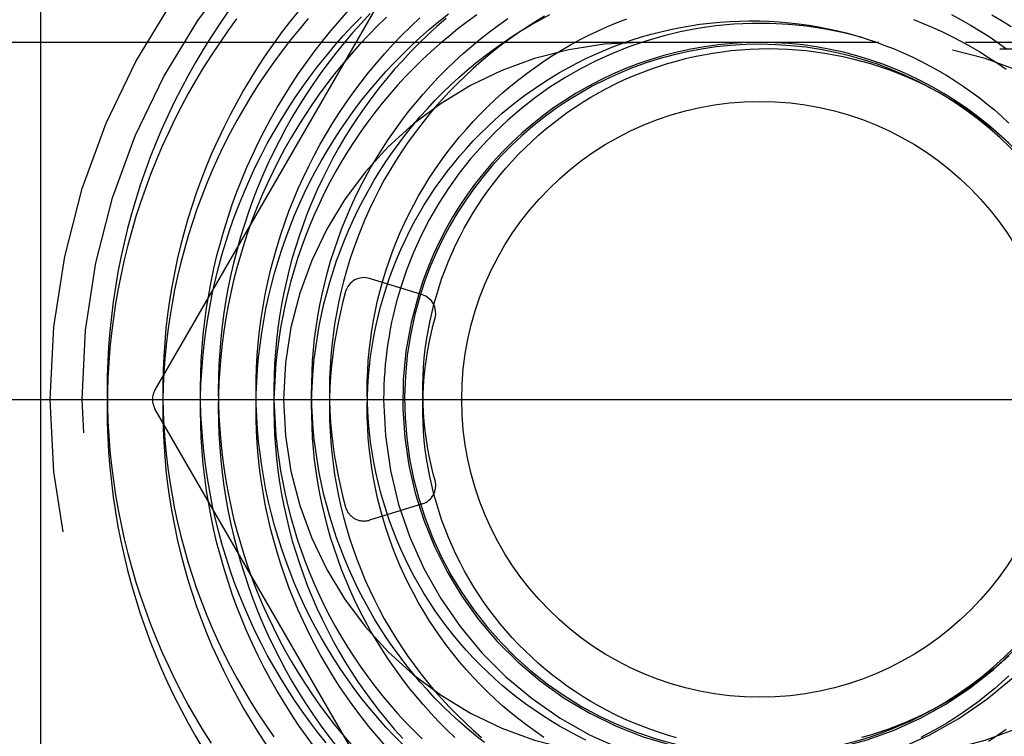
# Model space of a CAD drawing. Header units: inches. Extents: x 0 to 100, y 0 to 65.
# Tile 83 of 121: x 81.235 to 81.752, y 26.121 to 26.497. Entities that reach past the tile are written whole.
import ezdxf

# ---------------------------------------------------------------- set-up
doc = ezdxf.new("R2010")
doc.units = ezdxf.units.IN
doc.header["$LTSCALE"] = 5.5
doc.header["$MEASUREMENT"] = 0
doc.linetypes.add('HIDDEN', pattern=[0.2, 0.1, -0.1])
doc.layers.get('0').update_dxf_attribs({"linetype": 'CONTINUOUS'})
doc.layers.add('DEFAULT_2', color=8, linetype='HIDDEN')

msp = doc.modelspace()

# ---------------------------------------------------------------- linework, layer by layer
at = {"color": 7, "linetype": 'Continuous'}
for p, q in [((81.2460405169, 25.6178030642), (81.2460405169, 26.6165919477)), ((81.446364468, 26.3526937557), (81.4186662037, 26.3612749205))]:
    msp.add_line(p, q, dxfattribs=at)
for points in [[(81.3488540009, 26.4976513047), (81.3442554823, 26.4913598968), (81.3398014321, 26.4849631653), (81.3354942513, 26.478464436), (81.3313362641, 26.4718670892), (81.32732971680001, 26.4651745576), (81.3234767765, 26.4583903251), (81.3197795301, 26.4515179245), (81.3162399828, 26.4445609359), (81.3128600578, 26.4375229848), (81.3096415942, 26.4304077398), (81.3065863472, 26.4232189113), (81.3036959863, 26.4159602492), (81.3009720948, 26.4086355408), (81.2984161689, 26.4012486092), (81.2960296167, 26.3938033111), (81.293813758, 26.3863035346), (81.291769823, 26.3787531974), (81.2898989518, 26.3711562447), (81.2882021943, 26.3635166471), (81.2866805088, 26.3558383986), (81.285334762, 26.3481255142), (81.2841657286, 26.3403820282), (81.2831740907, 26.3326119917), (81.2823604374, 26.324819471), (81.2817252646, 26.3170085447), (81.2812689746, 26.3091833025), (81.2809918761, 26.3013478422), (81.28089418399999, 26.293506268), (81.2809760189, 26.2856626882), (81.2812374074, 26.2778212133), (81.28167828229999, 26.2699859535), (81.2822984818, 26.2621610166), (81.2830977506, 26.2543505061), (81.2840757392, 26.2465585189), (81.2852320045, 26.2387891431), (81.2865660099, 26.2310464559), (81.2880771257, 26.2233345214), (81.28976462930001, 26.2156573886), (81.2916277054, 26.2080190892), (81.2936654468, 26.2004236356), (81.2958768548, 26.1928750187), (81.2982608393, 26.1853772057), (81.3008162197, 26.1779341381), (81.3035417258, 26.1705497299), (81.3064359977, 26.1632278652), (81.3094975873, 26.1559723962), (81.3127249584, 26.1487871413), (81.3161164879, 26.1416758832), (81.3196704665, 26.1346423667), (81.32338509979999, 26.1276902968), (81.3272585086, 26.120823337), (81.3312887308, 26.1140451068)], [(81.3864952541, 26.4978555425), (81.38178226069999, 26.4923075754), (81.3771995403, 26.4866490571), (81.37274967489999, 26.4808830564), (81.3684351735, 26.4750127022), (81.3642584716, 26.4690411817), (81.3602219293, 26.4629717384), (81.3563278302, 26.4568076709), (81.3525783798, 26.4505523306), (81.348975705, 26.44420912), (81.3455218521, 26.4377814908), (81.3422187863, 26.4312729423), (81.3390683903, 26.4246870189), (81.3360724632, 26.4180273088), (81.3332327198, 26.4112974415), (81.3305507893, 26.4045010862), (81.3280282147, 26.3976419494), (81.3256664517, 26.3907237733), (81.323466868, 26.3837503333), (81.3214307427, 26.3767254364), (81.3195592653, 26.3696529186), (81.3178535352, 26.3625366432), (81.3163145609, 26.3553804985), (81.31494326, 26.3481883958), (81.3137404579, 26.340964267), (81.3127068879, 26.3337120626), (81.3118431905, 26.3264357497), (81.3111499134, 26.3191393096), (81.3106275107, 26.3118267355), (81.3102763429, 26.3045020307), (81.3100966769, 26.2971692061), (81.3100886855, 26.2898322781), (81.3102524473, 26.2824952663), (81.310587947, 26.2751621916), (81.3110950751, 26.2678370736), (81.3117736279, 26.2605239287), (81.312623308, 26.2532267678), (81.3136437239, 26.2459495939), (81.3148343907, 26.2386964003), (81.31619473, 26.2314711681), (81.3177240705, 26.2242778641), (81.31942164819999, 26.2171204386), (81.3212866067, 26.2100028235), (81.3233179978, 26.2029289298), (81.32551478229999, 26.1959026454), (81.3278758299, 26.1889278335), (81.3303999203, 26.1820083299), (81.3330857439, 26.1751479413), (81.335931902, 26.1683504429), (81.3389369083, 26.1616195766), (81.34209918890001, 26.1549590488), (81.34541708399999, 26.1483725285), (81.3488888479, 26.141863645), (81.35251265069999, 26.1354359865), (81.3562865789, 26.1290930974), (81.36020863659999, 26.1228384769), (81.36427674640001, 26.1166755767)], [(81.4276203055, 26.4986109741), (81.4227796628, 26.4939309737), (81.418051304, 26.4891347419), (81.4134380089, 26.4842249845), (81.408942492, 26.4792044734), (81.4045674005, 26.4740760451), (81.4003153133, 26.468842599), (81.39618873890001, 26.4635070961), (81.3921901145, 26.4580725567), (81.3883218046, 26.4525420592), (81.3845860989, 26.4469187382), (81.3809852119, 26.4412057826), (81.377521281, 26.4354064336), (81.3741963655, 26.4295239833), (81.3710124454, 26.4235617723), (81.3679714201, 26.4175231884), (81.3650751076, 26.4114116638), (81.3623252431, 26.4052306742), (81.3597234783, 26.3989837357), (81.35727138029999, 26.3926744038), (81.3549704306, 26.3863062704), (81.3528220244, 26.3798829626), (81.35082746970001, 26.37340814), (81.3489879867, 26.366885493), (81.3473047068, 26.3603187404)], [(81.47495711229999, 26.4997597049), (81.4699492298, 26.4961227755), (81.4650309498, 26.4923620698), (81.4602053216, 26.48847981), (81.4554753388, 26.4844782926), (81.450843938, 26.4803598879), (81.4463139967, 26.4761270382), (81.44188833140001, 26.4717822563), (81.4375696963, 26.467328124), (81.4333607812, 26.4627672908), (81.4292642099, 26.4581024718), (81.425282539, 26.4533364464), (81.42141825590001, 26.4484720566), (81.4176737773, 26.443512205), (81.41405144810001, 26.4384598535), (81.4105535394, 26.4333180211), (81.4071822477, 26.4280897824), (81.4039396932, 26.4227782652), (81.4008279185, 26.4173866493), (81.3978488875, 26.4119181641), (81.3950044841, 26.4063760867), (81.3922965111, 26.4007637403), (81.3897266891, 26.3950844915), (81.3872966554, 26.3893417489), (81.385007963, 26.3835389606), (81.3828620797, 26.3776796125), (81.3808603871, 26.3717672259), (81.3790041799, 26.3658053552), (81.377294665, 26.3597975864)], [(81.5093454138, 26.4639139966), (81.5137831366, 26.466734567), (81.5182909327, 26.469437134), (81.52286567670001, 26.472019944), (81.52750419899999, 26.4744813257), (81.5322032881, 26.4768196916), (81.5369596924, 26.4790335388), (81.5417701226, 26.4811214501), (81.54663125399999, 26.483082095), (81.5515397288, 26.4849142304), (81.5564921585, 26.4866167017), (81.5614851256, 26.4881884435), (81.566515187, 26.4896284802), (81.57157887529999, 26.4909359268), (81.576672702, 26.4921099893), (81.5817931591, 26.4931499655), (81.5869367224, 26.4940552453), (81.5920998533, 26.4948253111), (81.5972790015, 26.4954597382), (81.60247060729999, 26.4959581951), (81.60767110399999, 26.4963204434), (81.6128769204, 26.4965463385), (81.6180844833, 26.4966358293), (81.62329022, 26.4965889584), (81.6284905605, 26.4964058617), (81.6336819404, 26.4960867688), (81.6388608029, 26.4956320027), (81.6440236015, 26.4950419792), (81.649166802, 26.4943172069), (81.6542868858, 26.493458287), (81.6593803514, 26.4924659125), (81.6644437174, 26.491340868), (81.66947352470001, 26.4900840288), (81.6744663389, 26.4886963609), (81.6794187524, 26.4871789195), (81.6843273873, 26.4855328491), (81.6891888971, 26.483759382), (81.6939999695, 26.4818598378), (81.6987573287, 26.4798356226), (81.7034577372, 26.4776882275), (81.7080979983, 26.475419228), (81.7126749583, 26.4730302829), (81.7171855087, 26.470523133), (81.721626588, 26.4678995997), (81.7259951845, 26.4651615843), (81.7302883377, 26.4623110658), (81.7345031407, 26.4593501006), (81.7386367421, 26.4562808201), (81.742686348, 26.4531054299), (81.7466492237, 26.4498262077), (81.7505226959, 26.4464455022), (81.7543041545, 26.4429657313)], [(81.428043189, 26.3583698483), (81.4291743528, 26.3617014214), (81.4310141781, 26.3666902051), (81.4329822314, 26.3716272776), (81.4350770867, 26.3765093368), (81.4372972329, 26.3813331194), (81.4396410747, 26.3860954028), (81.4421069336, 26.3907930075), (81.4446930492, 26.3954227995), (81.4473975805, 26.3999816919), (81.45021860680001, 26.4044666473), (81.45315412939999, 26.4088746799), (81.45620207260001, 26.4132028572), (81.4593602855, 26.4174483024), (81.4626265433, 26.4216081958), (81.46599854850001, 26.4256797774), (81.4694739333, 26.4296603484), (81.47305026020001, 26.4335472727), (81.4767250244, 26.4373379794), (81.4804956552, 26.4410299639), (81.484359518, 26.44462079), (81.48831391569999, 26.4481080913), (81.49235609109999, 26.451489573), (81.4964832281, 26.4547630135), (81.5006924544, 26.4579262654), (81.5049808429, 26.4609772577), (81.5093454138, 26.4639139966)], [(81.3473047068, 26.3603187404), (81.3457786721, 26.3537116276), (81.3444108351, 26.3470679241), (81.34320205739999, 26.3403914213), (81.3421531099, 26.3336859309), (81.3412646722, 26.3269552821), (81.34053733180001, 26.3202033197), (81.3399715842, 26.3134339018), (81.3395678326, 26.3066508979), (81.3393263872, 26.299858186), (81.33924746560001, 26.293059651), (81.3393311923, 26.2862591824), (81.3395775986, 26.2794606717), (81.3399866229, 26.2726680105), (81.3405581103, 26.2658850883), (81.341291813, 26.2591157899), (81.3421873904, 26.2523639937), (81.3432444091, 26.2456335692), (81.3444623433, 26.2389283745), (81.3458405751, 26.2322522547), (81.3473783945, 26.2256090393), (81.34907500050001, 26.2190025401), (81.35092950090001, 26.2124365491), (81.3529409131, 26.2059148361), (81.3551081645, 26.1994411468), (81.3574300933, 26.1930192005), (81.359905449, 26.1866526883), (81.3625328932, 26.1803452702), (81.36531100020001, 26.1741005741), (81.3682382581, 26.1679221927), (81.3713130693, 26.1618136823), (81.3745337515, 26.1557785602), (81.377898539, 26.1498203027), (81.38140558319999, 26.1439423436), (81.3850529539, 26.1381480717), (81.3888386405, 26.132440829), (81.39276055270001, 26.1268239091), (81.3968165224, 26.121300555), (81.4010043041, 26.1158739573)], [(81.377294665, 26.3597975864), (81.3757329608, 26.3537475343), (81.3743200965, 26.3476588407), (81.37305701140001, 26.3415351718), (81.3719445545, 26.3353802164), (81.3709834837, 26.3291976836), (81.3701744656, 26.3229913), (81.3695180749, 26.3167648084), (81.3690147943, 26.3105219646), (81.3686650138, 26.3042665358), (81.3684690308, 26.2980022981), (81.3684270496, 26.2917330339), (81.3685391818, 26.2854625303), (81.3688054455, 26.279194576), (81.3692257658, 26.2729329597), (81.3697999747, 26.2666814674), (81.37052781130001, 26.2604438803), (81.37140892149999, 26.2542239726), (81.3724428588, 26.2480255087), (81.3736290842, 26.2418522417), (81.3749669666, 26.2357079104), (81.3764557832, 26.2295962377), (81.37809471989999, 26.2235209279), (81.3798828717, 26.2174856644), (81.3818192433, 26.2114941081), (81.3839027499, 26.2055498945), (81.3861322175, 26.1996566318), (81.3885063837, 26.1938178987), (81.3910238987, 26.1880372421), (81.39368332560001, 26.1823181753), (81.3964831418, 26.1766641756), (81.3994217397, 26.1710786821), (81.4024974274, 26.1655650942), (81.4057084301, 26.1601267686), (81.409052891, 26.1547670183), (81.4125288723, 26.1494891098), (81.4161343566, 26.1442962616), (81.4198672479, 26.1391916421), (81.4237253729, 26.1341783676), (81.42770648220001, 26.1292595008), (81.4318082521, 26.1244380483), (81.4360282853, 26.1197169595)], [(81.40608390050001, 26.3544427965), (81.4046533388, 26.3491343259), (81.40330689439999, 26.3435918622), (81.4021009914, 26.3380148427), (81.401036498, 26.332406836), (81.4001141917, 26.3267714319), (81.3993347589, 26.3211122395), (81.3986987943, 26.3154328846), (81.3982068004, 26.3097370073), (81.3978591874, 26.3040282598), (81.3976562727, 26.2983103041), (81.3975982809, 26.2925868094), (81.3976853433, 26.2868614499), (81.3979174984, 26.2811379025), (81.39829469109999, 26.2754198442), (81.3988167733, 26.26971095), (81.3994835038, 26.2640148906), (81.4002945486, 26.2583353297), (81.4012494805, 26.2526759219), (81.40234778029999, 26.2470403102), (81.4035888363, 26.2414321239), (81.4049719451, 26.2358549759), (81.406496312, 26.2303124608), (81.4081610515, 26.2248081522), (81.40996518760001, 26.2193456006), (81.41190765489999, 26.2139283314), (81.41398729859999, 26.208559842), (81.4162028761, 26.2032436), (81.41855305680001, 26.197983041), (81.421036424, 26.1927815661), (81.4236514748, 26.18764254), (81.42639662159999, 26.1825692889), (81.42927019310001, 26.1775650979), (81.43227043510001, 26.1726332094), (81.435395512, 26.1677768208), (81.4386435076, 26.1629990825), (81.4420124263, 26.1583030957), (81.44550019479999, 26.1536919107), (81.4491046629, 26.149168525), (81.452823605, 26.144735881), (81.4566547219, 26.1403968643), (81.4605956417, 26.136154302), (81.4646439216, 26.1320109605), (81.4687970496, 26.1279695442), (81.4730524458, 26.1240326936), (81.4774074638, 26.1202029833)], [(81.5796896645, 26.1200656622), (81.5749890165, 26.1214205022), (81.570328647, 26.1228998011), (81.56571185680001, 26.1245023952), (81.5611419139, 26.1262270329), (81.556622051, 26.1280723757), (81.5521554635, 26.1300369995), (81.54774530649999, 26.1321193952), (81.5433946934, 26.1343179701), (81.5391066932, 26.1366310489), (81.5348843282, 26.139056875), (81.5307305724, 26.1415936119), (81.5266483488, 26.1442393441), (81.5226405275, 26.1469920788), (81.5187099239, 26.1498497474), (81.5148592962, 26.1528102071), (81.5110913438, 26.1558712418), (81.5074087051, 26.1590305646), (81.5038139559, 26.1622858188), (81.5003096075, 26.1656345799), (81.4968981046, 26.1690743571), (81.493581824, 26.1726025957), (81.4903630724, 26.1762166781), (81.4872440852, 26.1799139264), (81.4842270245, 26.1836916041), (81.481313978, 26.187546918), (81.4785069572, 26.1914770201), (81.4758078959, 26.1954790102), (81.4732186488, 26.1995499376), (81.4707409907, 26.2036868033), (81.4683766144, 26.2078865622), (81.46612713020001, 26.2121461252), (81.4639940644, 26.2164623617), (81.4619788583, 26.2208321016), (81.4600828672, 26.2252521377), (81.4583073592, 26.2297192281), (81.45665351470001, 26.2342300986), (81.4551224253, 26.2387814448), (81.4537150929, 26.2433699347), (81.4524324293, 26.2479922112), (81.45127525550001, 26.2526448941), (81.4502443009, 26.2573245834), (81.4493402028, 26.262027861), (81.4485635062, 26.2667512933), (81.4479146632, 26.2714914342), (81.447394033, 26.2762448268), (81.4470018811, 26.2810080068), (81.4467383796, 26.2857775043), (81.446603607, 26.2905498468), (81.4465975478, 26.2953215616), (81.4467200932, 26.3000891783), (81.4469710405, 26.3048492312), (81.4473500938, 26.3095982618), (81.447856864, 26.3143328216), (81.44849086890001, 26.3190494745), (81.449251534, 26.3237447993), (81.45013819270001, 26.328415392), (81.4511500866, 26.3330578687), (81.45228636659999, 26.3376688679), (81.4530386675, 26.3404592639)], [(81.7542923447, 26.1630416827), (81.7505846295, 26.1597082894), (81.7467915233, 26.1564761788), (81.7429157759, 26.1533475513), (81.7389601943, 26.1503245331), (81.7349276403, 26.1474091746), (81.730821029, 26.1446034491), (81.7266433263, 26.1419092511)], [(81.7266433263, 26.1419092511), (81.7223975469, 26.1393283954), (81.7180867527, 26.1368626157), (81.7137140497, 26.1345135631), (81.70928258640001, 26.1322828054), (81.7047955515, 26.1301718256), (81.7002561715, 26.128182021), (81.6956677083, 26.1263147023), (81.6910334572, 26.1245710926), (81.6863567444, 26.1229523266), (81.6816409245, 26.1214594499), (81.6768893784, 26.120093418)]]:
    msp.add_lwpolyline(points, dxfattribs=at)
msp.add_circle((81.6235405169, 26.2978030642), 0.1564997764, dxfattribs=at)
for centre, radius, start, end in [((81.6235405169, 26.2978030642), 0.1974999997, 74.2028735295, 162.7864569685), ((81.6235405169, 26.2978030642), 0.1875, 310.8210081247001, 162.7865836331), ((81.6235405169, 26.2978030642), 0.1865, 296.6815708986, 162.7849188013), ((81.4157068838, 26.3517228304), 0.01, 72.7865676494, 164.2168904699), ((81.4434051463, 26.3431416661), 0.01, 344.4404244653, 72.78655743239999)]:
    msp.add_arc(centre, radius, start, end, dxfattribs=at)
at = {"layer": 'DEFAULT_2', "color": 8, "linetype": 'HIDDEN'}
for p, q in [((81.4604390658, 26.5703030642), (81.3059978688, 26.3028030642)), ((81.5610405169, 26.4853030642), (81.2165405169, 26.4853030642)), ((81.6860405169, 26.4853030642), (81.5610405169, 26.4853030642)), ((82.2815405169, 26.4853030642), (81.6860405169, 26.4853030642)), ((82.2995403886, 26.4818030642), (80.5555405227, 26.4818030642)), ((81.2115405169, 26.2978030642), (82.28654051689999, 26.2978030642)), ((81.4604390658, 26.0253030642), (81.3059978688, 26.2928030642)), ((81.446364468, 26.2429123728), (81.4186662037, 26.234331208))]:
    msp.add_line(p, q, dxfattribs=at)
for points in [[(81.344299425, 26.5013278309), (81.3398113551, 26.4948370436), (81.3354737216, 26.488246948), (81.3312887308, 26.4815610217), (81.3272585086, 26.4747827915), (81.32338509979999, 26.4679158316), (81.3196704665, 26.4609637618), (81.3161164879, 26.4539302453), (81.3127249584, 26.4468189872), (81.3094975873, 26.4396337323), (81.3064359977, 26.4323782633), (81.3035417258, 26.4250563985), (81.3008162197, 26.4176719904), (81.2982608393, 26.4102289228), (81.2958768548, 26.4027311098), (81.2936654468, 26.3951824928), (81.2916277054, 26.3875870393), (81.28976462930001, 26.3799487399), (81.2880771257, 26.3722716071), (81.2865660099, 26.3645596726), (81.2852320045, 26.3568169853), (81.2840757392, 26.3490476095), (81.2830977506, 26.3412556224), (81.2822984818, 26.3334451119), (81.28167828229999, 26.325620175), (81.2812374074, 26.3177849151), (81.2809760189, 26.3099434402), (81.28089418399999, 26.3020998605), (81.2809918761, 26.2942582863), (81.2812689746, 26.286422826), (81.2817252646, 26.2785975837), (81.2823604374, 26.2707866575), (81.2831740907, 26.2629941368), (81.2841657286, 26.2552241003), (81.285334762, 26.2474806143), (81.2866805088, 26.2397677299), (81.2882021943, 26.2320894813), (81.2898989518, 26.2244498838), (81.291769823, 26.2168529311), (81.293813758, 26.2093025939), (81.2960296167, 26.2018028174), (81.2984161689, 26.1943575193), (81.3009720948, 26.1869705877), (81.3036959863, 26.1796458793), (81.3065863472, 26.1723872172), (81.3096415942, 26.1651983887), (81.3128600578, 26.1580831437), (81.3162399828, 26.1510451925), (81.3197795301, 26.144088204), (81.3234767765, 26.1372158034), (81.32732971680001, 26.1304315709), (81.3313362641, 26.1237390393), (81.3354942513, 26.1171416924)], [(81.3819653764, 26.5025976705), (81.3773354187, 26.4968351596), (81.3728424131, 26.4909676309), (81.3684887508, 26.4849983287), (81.36427674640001, 26.4789305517), (81.36020863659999, 26.4727676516), (81.3562865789, 26.4665130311), (81.35251265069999, 26.460170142), (81.3488888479, 26.4537424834), (81.34541708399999, 26.4472336), (81.34209918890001, 26.4406470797), (81.3389369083, 26.4339865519), (81.335931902, 26.4272556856), (81.3330857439, 26.4204581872), (81.3303999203, 26.4135977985), (81.3278758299, 26.406678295), (81.32551478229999, 26.3997034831), (81.3233179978, 26.3926771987), (81.3212866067, 26.385603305), (81.31942164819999, 26.3784856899), (81.3177240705, 26.3713282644), (81.31619473, 26.3641349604), (81.3148343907, 26.3569097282), (81.3136437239, 26.3496565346), (81.312623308, 26.3423793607), (81.3117736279, 26.3350821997), (81.3110950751, 26.3277690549), (81.310587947, 26.3204439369), (81.3102524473, 26.3131108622), (81.3100886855, 26.3057738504), (81.3100966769, 26.2984369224), (81.3102763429, 26.2911040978), (81.3106275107, 26.283779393), (81.3111499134, 26.2764668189), (81.3118431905, 26.2691703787), (81.3127068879, 26.2618940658), (81.3137404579, 26.2546418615), (81.31494326, 26.2474177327), (81.3163145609, 26.24022563), (81.3178535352, 26.2330694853), (81.3195592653, 26.2259532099), (81.3214307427, 26.2188806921), (81.323466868, 26.2118557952), (81.3256664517, 26.2048823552), (81.3280282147, 26.1979641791), (81.3305507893, 26.1911050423), (81.3332327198, 26.184308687), (81.3360724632, 26.1775788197), (81.3390683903, 26.1709191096), (81.3422187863, 26.1643331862), (81.3455218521, 26.1578246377), (81.348975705, 26.1513970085), (81.3525783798, 26.1450537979), (81.3563278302, 26.1387984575), (81.3602219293, 26.1326343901), (81.3642584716, 26.1265649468), (81.3684351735, 26.1205934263)], [(81.3958098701, 26.1174383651), (81.3914835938, 26.1228555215), (81.3872866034, 26.1283759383), (81.38322135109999, 26.1339965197), (81.379290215, 26.1397141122), (81.3754954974, 26.1455255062), (81.3718394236, 26.1514274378), (81.36832414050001, 26.1574165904), (81.3649517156, 26.1634895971), (81.3617241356, 26.169643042), (81.3586433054, 26.1758734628), (81.3557110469, 26.1821773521), (81.352929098, 26.1885511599), (81.3502991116, 26.1949912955), (81.3478226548, 26.2014941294), (81.34550120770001, 26.2080559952), (81.3433361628, 26.2146731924), (81.3413288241, 26.2213419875), (81.3394804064, 26.2280586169), (81.3377920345, 26.2348192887), (81.33626474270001, 26.241620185), (81.3348994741, 26.2484574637), (81.33369708, 26.2553272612), (81.3326583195, 26.2622256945), (81.3317838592, 26.2691488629), (81.3310742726, 26.2760928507), (81.33053003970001, 26.2830537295), (81.3301515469, 26.2900275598), (81.3299390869, 26.297010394), (81.32989285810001, 26.3039982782), (81.33001296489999, 26.3109872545), (81.3302994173, 26.3179733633), (81.3307521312, 26.3249526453), (81.3313709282, 26.3319211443), (81.3321555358, 26.3388749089), (81.3331055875, 26.3458099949), (81.33422062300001, 26.3527224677), (81.3355000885, 26.3596084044), (81.336943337, 26.3664638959), (81.33854962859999, 26.3732850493), (81.340318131, 26.3800679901), (81.3422479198, 26.3868088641), (81.3443379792, 26.39350384), (81.3465872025, 26.4001491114), (81.3489943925, 26.4067408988), (81.35155826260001, 26.4132754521), (81.3542774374, 26.4197490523), (81.3571504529, 26.4261580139), (81.3601757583, 26.4324986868), (81.3633517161, 26.4387674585), (81.3666766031, 26.4449607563), (81.3701486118, 26.4510750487), (81.3737658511, 26.4571068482), (81.37752634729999, 26.4630527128), (81.3814280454, 26.4689092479), (81.38546881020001, 26.4746731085), (81.3896464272, 26.4803410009), (81.3939586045, 26.4859096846), (81.3984029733, 26.4913759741), (81.40297708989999, 26.4967367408), (81.4076784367, 26.5019889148)], [(81.41902602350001, 26.5004091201), (81.4143349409, 26.4954003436), (81.4097659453, 26.4902826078), (81.4053215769, 26.4850588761), (81.4010043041, 26.4797321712), (81.3968165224, 26.4743055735), (81.39276055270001, 26.4687822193), (81.3888386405, 26.4631652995), (81.3850529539, 26.4574580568), (81.38140558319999, 26.4516637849), (81.377898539, 26.4457858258), (81.3745337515, 26.4398275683), (81.3713130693, 26.4337924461), (81.3682382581, 26.4276839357), (81.36531100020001, 26.4215055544), (81.3625328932, 26.4152608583), (81.359905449, 26.4089534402), (81.3574300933, 26.4025869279), (81.3551081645, 26.3961649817), (81.3529409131, 26.3896912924), (81.35092950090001, 26.3831695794), (81.34907500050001, 26.3766035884), (81.3473783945, 26.3699970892), (81.3458405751, 26.3633538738), (81.3444623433, 26.356677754), (81.3432444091, 26.3499725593), (81.3421873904, 26.3432421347), (81.341291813, 26.3364903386), (81.3405581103, 26.3297210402), (81.3399866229, 26.322938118), (81.3395775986, 26.3161454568), (81.3393311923, 26.3093469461), (81.33924746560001, 26.3025464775), (81.3393263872, 26.2957479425), (81.3395678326, 26.2889552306), (81.3399715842, 26.2821722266), (81.34053733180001, 26.2754028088), (81.3412646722, 26.2686508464), (81.3421531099, 26.2619201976), (81.34320205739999, 26.2552147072), (81.3444108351, 26.2485382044), (81.3457786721, 26.2418945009), (81.3473047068, 26.235287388), (81.3489879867, 26.2287206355), (81.35082746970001, 26.2221979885), (81.3528220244, 26.2157231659), (81.3549704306, 26.2092998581), (81.35727138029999, 26.2029317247), (81.3597234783, 26.1966223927), (81.3623252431, 26.1903754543), (81.3650751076, 26.1841944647), (81.3679714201, 26.1780829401), (81.3710124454, 26.1720443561), (81.3741963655, 26.1660821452), (81.377521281, 26.1601996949), (81.3809852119, 26.1544003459), (81.3845860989, 26.1486873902), (81.3883218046, 26.1430640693), (81.3921901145, 26.1375335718), (81.39618873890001, 26.1320990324), (81.4003153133, 26.1267635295), (81.4045674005, 26.1215300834), (81.408942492, 26.1164016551)], [(81.4267218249, 26.1160570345), (81.42244034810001, 26.1209772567), (81.4182812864, 26.125998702), (81.4142470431, 26.1311183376), (81.4103399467, 26.1363330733), (81.4065622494, 26.1416397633), (81.4029161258, 26.1470352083), (81.3994036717, 26.1525161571), (81.3960269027, 26.158079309), (81.3927877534, 26.1637213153), (81.3896880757, 26.1694387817), (81.38672963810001, 26.1752282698), (81.3839141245, 26.1810862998), (81.3812431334, 26.187009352), (81.3787181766, 26.1929938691), (81.3763406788, 26.1990362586), (81.3741119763, 26.2051328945), (81.3720333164, 26.2112801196), (81.37010585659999, 26.217474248), (81.3683306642, 26.2237115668), (81.3667087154, 26.2299883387), (81.3652408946, 26.2363008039), (81.3639279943, 26.2426451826), (81.3627707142, 26.2490176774), (81.3617696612, 26.255414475), (81.3609253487, 26.261831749), (81.36023819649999, 26.2682656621), (81.3597085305, 26.274712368), (81.3593365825, 26.2811680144), (81.3591224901, 26.2876287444), (81.35906629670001, 26.2940906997), (81.3591679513, 26.3005500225), (81.35942730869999, 26.3070028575), (81.3598441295, 26.3134453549), (81.3604180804, 26.3198736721), (81.3611487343, 26.3262839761), (81.3620355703, 26.3326724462), (81.3630779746, 26.3390352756), (81.3642752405, 26.3453686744), (81.3656265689, 26.3516688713), (81.3671310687, 26.3579321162), (81.3687877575, 26.3641546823), (81.37059556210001, 26.3703328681), (81.3725533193, 26.3764630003), (81.3746597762, 26.3825414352), (81.3769135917, 26.3885645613), (81.3793133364, 26.3945288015), (81.3818574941, 26.4004306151), (81.3845444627, 26.4062664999), (81.3873725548, 26.4120329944), (81.39033999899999, 26.4177266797), (81.3934449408, 26.4233441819), (81.3966854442, 26.4288821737), (81.400059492, 26.4343373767), (81.4035649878, 26.4397065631), (81.4071997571, 26.444986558), (81.4109615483, 26.4501742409), (81.4148480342, 26.4552665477), (81.4188568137, 26.4602604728), (81.4229854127, 26.4651530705), (81.4272312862, 26.4699414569), (81.4315918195, 26.4746228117), (81.4360643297, 26.4791943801), (81.4406460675, 26.4836534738), (81.4453342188, 26.4879974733), (81.45012590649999, 26.492223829), (81.4550181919, 26.4963300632), (81.460008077, 26.5003137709)], [(81.3896464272, 26.1152651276), (81.38546881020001, 26.12093302), (81.3814280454, 26.1266968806), (81.37752634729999, 26.1325534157), (81.3737658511, 26.1384992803), (81.3701486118, 26.1445310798), (81.3666766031, 26.1506453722), (81.3633517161, 26.15683867), (81.3601757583, 26.1631074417), (81.3571504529, 26.1694481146), (81.3542774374, 26.1758570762), (81.35155826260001, 26.1823306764), (81.3489943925, 26.1888652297), (81.3465872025, 26.1954570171), (81.3443379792, 26.2021022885), (81.3422479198, 26.2087972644), (81.340318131, 26.2155381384), (81.33854962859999, 26.2223210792), (81.336943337, 26.2291422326), (81.3355000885, 26.2359977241), (81.33422062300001, 26.2428836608), (81.3331055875, 26.2497961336), (81.3321555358, 26.2567312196), (81.3313709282, 26.2636849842), (81.3307521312, 26.2706534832), (81.3302994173, 26.2776327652), (81.33001296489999, 26.284618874), (81.32989285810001, 26.2916078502), (81.3299390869, 26.2985957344), (81.3301515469, 26.3055785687), (81.33053003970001, 26.312552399), (81.3310742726, 26.3195132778), (81.3317838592, 26.3264572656), (81.3326583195, 26.333380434), (81.33369708, 26.3402788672), (81.3348994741, 26.3471486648), (81.33626474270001, 26.3539859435), (81.3377920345, 26.3607868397), (81.3394804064, 26.3675475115), (81.3413288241, 26.374264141), (81.3433361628, 26.3809329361), (81.34550120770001, 26.3875501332), (81.3478226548, 26.3941119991), (81.3502991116, 26.400614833), (81.352929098, 26.4070549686), (81.3557110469, 26.4134287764), (81.3586433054, 26.4197326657), (81.3617241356, 26.4259630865), (81.3649517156, 26.4321165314), (81.36832414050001, 26.438189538), (81.3718394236, 26.4441786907), (81.3754954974, 26.4500806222), (81.379290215, 26.4558920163), (81.38322135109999, 26.4616096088), (81.3872866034, 26.4672301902), (81.3914835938, 26.4727506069), (81.3958098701, 26.4781677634), (81.40026290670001, 26.4834786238), (81.404840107, 26.4886802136), (81.4095388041, 26.4937696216), (81.41435626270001, 26.4987440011)], [(81.4360643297, 26.1164117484), (81.4315918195, 26.1209833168), (81.4272312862, 26.1256646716), (81.4229854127, 26.130453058), (81.4188568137, 26.1353456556), (81.4148480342, 26.1403395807), (81.4109615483, 26.1454318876), (81.4071997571, 26.1506195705), (81.4035649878, 26.1558995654), (81.400059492, 26.1612687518), (81.3966854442, 26.1667239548), (81.3934449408, 26.1722619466), (81.39033999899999, 26.1778794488), (81.3873725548, 26.1835731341), (81.3845444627, 26.1893396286), (81.3818574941, 26.1951755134), (81.3793133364, 26.201077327), (81.3769135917, 26.2070415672), (81.3746597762, 26.2130646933), (81.3725533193, 26.2191431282), (81.37059556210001, 26.2252732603), (81.3687877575, 26.2314514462), (81.3671310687, 26.2376740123), (81.3656265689, 26.2439372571), (81.3642752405, 26.2502374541), (81.3630779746, 26.2565708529), (81.3620355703, 26.2629336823), (81.3611487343, 26.2693221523), (81.3604180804, 26.2757324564), (81.3598441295, 26.2821607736), (81.35942730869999, 26.288603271), (81.3591679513, 26.295056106), (81.35906629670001, 26.3015154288), (81.3591224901, 26.3079773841), (81.3593365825, 26.3144381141), (81.3597085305, 26.3208937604), (81.36023819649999, 26.3273404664), (81.3609253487, 26.3337743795), (81.3617696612, 26.3401916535), (81.3627707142, 26.3465884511), (81.3639279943, 26.3529609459), (81.3652408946, 26.3593053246), (81.3667087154, 26.3656177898), (81.3683306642, 26.3718945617), (81.37010585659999, 26.3781318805), (81.3720333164, 26.3843260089), (81.3741119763, 26.390473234), (81.3763406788, 26.3965698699), (81.3787181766, 26.4026122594), (81.3812431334, 26.4085967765), (81.3839141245, 26.4145198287), (81.38672963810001, 26.4203778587), (81.3896880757, 26.4261673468), (81.3927877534, 26.4318848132), (81.3960269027, 26.4375268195), (81.3994036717, 26.4430899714), (81.4029161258, 26.4485709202), (81.4065622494, 26.4539663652), (81.4103399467, 26.4592730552), (81.4142470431, 26.4644877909), (81.4182812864, 26.4696074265), (81.42244034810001, 26.4746288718), (81.4267218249, 26.479549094), (81.43112324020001, 26.4843651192), (81.4356420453, 26.4890740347), (81.440275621, 26.4936729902), (81.4450212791, 26.4981591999)], [(81.4588135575, 26.4978901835), (81.4540406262, 26.4937130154), (81.44937292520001, 26.4894216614), (81.4448131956, 26.4850187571), (81.4403641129, 26.4805070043), (81.4360282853, 26.475889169), (81.4318082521, 26.4711680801), (81.42770648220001, 26.4663466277), (81.4237253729, 26.4614277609), (81.4198672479, 26.4564144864), (81.4161343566, 26.4513098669), (81.4125288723, 26.4461170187), (81.409052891, 26.4408391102), (81.4057084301, 26.4354793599), (81.4024974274, 26.4300410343), (81.3994217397, 26.4245274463), (81.3964831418, 26.4189419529), (81.39368332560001, 26.4132879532), (81.3910238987, 26.4075688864), (81.3885063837, 26.4017882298), (81.3861322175, 26.3959494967), (81.3839027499, 26.3900562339), (81.3818192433, 26.3841120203), (81.3798828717, 26.378120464), (81.37809471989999, 26.3720852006), (81.3764557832, 26.3660098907), (81.3749669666, 26.359898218), (81.3736290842, 26.3537538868), (81.3724428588, 26.3475806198), (81.37140892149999, 26.3413821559), (81.37052781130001, 26.3351622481), (81.3697999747, 26.3289246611), (81.3692257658, 26.3226731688), (81.3688054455, 26.3164115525), (81.3685391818, 26.3101435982), (81.3684270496, 26.3038730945), (81.3684690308, 26.2976038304), (81.3686650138, 26.2913395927), (81.3690147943, 26.2850841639), (81.3695180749, 26.2788413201), (81.3701744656, 26.2726148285), (81.3709834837, 26.2664084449), (81.3719445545, 26.260225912), (81.37305701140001, 26.2540709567), (81.3743200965, 26.2479472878), (81.3757329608, 26.2418585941), (81.377294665, 26.235808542), (81.3790041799, 26.2298007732), (81.3808603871, 26.2238389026), (81.3828620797, 26.2179265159), (81.385007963, 26.2120671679), (81.3872966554, 26.2062643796), (81.3897266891, 26.200521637), (81.3922965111, 26.1948423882), (81.3950044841, 26.1892300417), (81.3978488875, 26.1836879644), (81.4008279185, 26.1782194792), (81.4039396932, 26.1728278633), (81.4071822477, 26.1675163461), (81.4105535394, 26.1622881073), (81.41405144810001, 26.157146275), (81.4176737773, 26.1520939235), (81.42141825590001, 26.1471340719), (81.425282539, 26.1422696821), (81.4292642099, 26.1375036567), (81.4333607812, 26.1328388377), (81.4375696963, 26.1282780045), (81.44188833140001, 26.1238238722), (81.4463139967, 26.1194790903)], [(81.3961532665, 26.2419881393), (81.394708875, 26.2476931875), (81.3934078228, 26.2534348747), (81.3922510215, 26.2592095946), (81.3912392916, 26.2650137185), (81.3903733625, 26.2708435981), (81.3896538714, 26.2766955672), (81.3890813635, 26.2825659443), (81.3886562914, 26.2884510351), (81.3883790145, 26.2943471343), (81.3882497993, 26.3002505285), (81.38826881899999, 26.3061574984), (81.3884361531, 26.312064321), (81.3887517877, 26.3179672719), (81.38921561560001, 26.323862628), (81.3898274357, 26.3297466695), (81.390586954, 26.3356156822), (81.3914937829, 26.3414659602), (81.3925474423, 26.3472938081), (81.3937473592, 26.3530955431), (81.3950928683, 26.3588674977), (81.3965832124, 26.3646060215), (81.398217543, 26.3703074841), (81.39999492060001, 26.3759682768), (81.40191431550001, 26.3815848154), (81.4039746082, 26.3871535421), (81.40617459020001, 26.392670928), (81.4085129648, 26.3981334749), (81.410988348, 26.4035377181), (81.4135992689, 26.4088802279), (81.4163441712, 26.4141576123), (81.4192214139, 26.419366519), (81.422229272, 26.4245036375), (81.4253659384, 26.4295657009), (81.4286295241, 26.4345494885), (81.43201806, 26.4394518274), (81.43552949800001, 26.4442695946), (81.4391617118, 26.448999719), (81.4429124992, 26.4536391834), (81.4467795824, 26.4581850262), (81.4507606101, 26.4626343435), (81.454853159, 26.4669842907), (81.4590547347, 26.4712320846), (81.4633627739, 26.4753750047), (81.4677746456, 26.4794103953), (81.472287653, 26.4833356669), (81.4768990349, 26.4871482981), (81.4816059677, 26.490845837), (81.48640556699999, 26.4944259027), (81.4912948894, 26.497886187)], [(81.51044663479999, 26.499009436), (81.5054735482, 26.4959959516), (81.5005798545, 26.4928592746), (81.4957686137, 26.4896014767), (81.49104283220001, 26.4862247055), (81.4864054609, 26.4827311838), (81.4818593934, 26.4791232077), (81.4774074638, 26.4754031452), (81.4730524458, 26.4715734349), (81.4687970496, 26.4676365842), (81.4646439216, 26.463595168), (81.4605956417, 26.4594518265), (81.4566547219, 26.4552092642), (81.452823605, 26.4508702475), (81.4491046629, 26.4464376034), (81.44550019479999, 26.4419142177), (81.4420124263, 26.4373030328), (81.4386435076, 26.432607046), (81.435395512, 26.4278293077), (81.43227043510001, 26.4229729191), (81.42927019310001, 26.4180410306), (81.42639662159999, 26.4130368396), (81.4236514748, 26.4079635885), (81.421036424, 26.4028245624), (81.41855305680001, 26.3976230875), (81.4162028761, 26.3923625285), (81.41398729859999, 26.3870462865), (81.41190765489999, 26.3816777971), (81.40996518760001, 26.3762605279), (81.4081610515, 26.3707979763), (81.406496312, 26.3652936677), (81.4049719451, 26.3597511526), (81.4035888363, 26.3541740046), (81.40234778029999, 26.3485658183), (81.4012494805, 26.3429302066), (81.4002945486, 26.3372707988), (81.3994835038, 26.3315912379), (81.3988167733, 26.3258951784), (81.39829469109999, 26.3201862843), (81.3979174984, 26.314468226), (81.3976853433, 26.3087446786), (81.3975982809, 26.3030193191), (81.3976562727, 26.2972958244), (81.3978591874, 26.2915778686), (81.3982068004, 26.2858691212), (81.3986987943, 26.2801732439), (81.3993347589, 26.274493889), (81.4001141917, 26.2688346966), (81.401036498, 26.2631992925), (81.4021009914, 26.2575912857), (81.40330689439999, 26.2520142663), (81.4046533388, 26.2464718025), (81.40608390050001, 26.241163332)], [(81.4244372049, 26.2491477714), (81.4231228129, 26.2543096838), (81.4219424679, 26.2595062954), (81.42089706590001, 26.2647341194), (81.4199874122, 26.2699896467), (81.4192142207, 26.2752693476), (81.4185781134, 26.2805696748), (81.4180796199, 26.2858870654), (81.4177191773, 26.2912179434), (81.41749712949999, 26.2965587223), (81.4174137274, 26.3019058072), (81.4174691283, 26.3072555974), (81.41766339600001, 26.312604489), (81.4179965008, 26.3179488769), (81.4184683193, 26.3232851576), (81.4190786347, 26.3286097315), (81.41982713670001, 26.3339190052), (81.4207134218, 26.3392093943), (81.4217369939, 26.3444773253), (81.4228972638, 26.3497192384), (81.42419355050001, 26.3549315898), (81.4256250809, 26.360110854), (81.4271909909, 26.3652535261), (81.4288903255, 26.3703561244), (81.4307220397, 26.3754151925), (81.4326849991, 26.380427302), (81.43477798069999, 26.3853890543), (81.4369996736, 26.3902970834), (81.43934868, 26.3951480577), (81.4418235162, 26.3999386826), (81.4444226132, 26.4046657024), (81.4471443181, 26.409325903), (81.4499868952, 26.4139161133), (81.4529485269, 26.4184332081), (81.4560273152, 26.4228741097), (81.4592212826, 26.4272357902), (81.4625283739, 26.4315152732), (81.4659464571, 26.4357096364), (81.4694733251, 26.4398160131), (81.47310669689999, 26.4438315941), (81.4768442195, 26.4477536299), (81.4806834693, 26.4515794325), (81.48462195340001, 26.4553063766), (81.48865711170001, 26.4589319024), (81.49278631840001, 26.4624535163), (81.4970068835, 26.4658687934), (81.5013160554, 26.4691753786), (81.5057110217, 26.4723709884), (81.5101889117, 26.4754534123), (81.5147467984, 26.4784205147), (81.5193816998, 26.4812702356), (81.52409058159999, 26.4840005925), (81.5288703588, 26.4866096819), (81.5337178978, 26.4890956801), (81.5386300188, 26.4914568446), (81.5436034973, 26.4936915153), (81.54863506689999, 26.4957981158), (81.5537214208, 26.497775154)], [(81.4884013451, 26.4849813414), (81.4932298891, 26.4882325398), (81.49813704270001, 26.4913597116), (81.50311963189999, 26.4943609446), (81.508174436, 26.4972344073), (81.51329818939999, 26.4999783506)], [(81.7041565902, 26.4972829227), (81.7092959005, 26.4952580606), (81.7143836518, 26.4931010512), (81.71941645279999, 26.4908132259), (81.7243909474, 26.488396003), (81.7293038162, 26.4858508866), (81.7341517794, 26.4831794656), (81.7389315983, 26.480383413), (81.743640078, 26.4774644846), (81.74827406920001, 26.4744245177), (81.7528304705, 26.4712654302)], [(81.7241743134, 26.4999546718), (81.729212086, 26.4972342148), (81.7341772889, 26.4943879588), (81.7390667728, 26.4914178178), (81.7438774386, 26.4883257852), (81.748606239, 26.4851139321), (81.7532501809, 26.4817844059)], [(81.7554741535, 26.4934149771), (81.75046922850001, 26.4965609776), (81.7453888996, 26.4995794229)], [(81.4633627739, 26.1202311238), (81.4590547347, 26.1243740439), (81.454853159, 26.1286218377), (81.4507606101, 26.132971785), (81.4467795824, 26.1374211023), (81.4429124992, 26.1419669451), (81.4391617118, 26.1466064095), (81.43552949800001, 26.1513365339), (81.43201806, 26.1561543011), (81.4286295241, 26.1610566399), (81.4253659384, 26.1660404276), (81.422229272, 26.171102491), (81.4192214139, 26.1762396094), (81.4163441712, 26.1814485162), (81.4135992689, 26.1867259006), (81.410988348, 26.1920684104), (81.4085129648, 26.1974726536), (81.40617459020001, 26.2029352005), (81.4039746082, 26.2084525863), (81.40191431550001, 26.2140213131), (81.39999492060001, 26.2196378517), (81.398217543, 26.2252986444), (81.3965832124, 26.231000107), (81.3950928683, 26.2367386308), (81.3937473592, 26.2425105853), (81.3925474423, 26.2483123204), (81.3914937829, 26.2541401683), (81.390586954, 26.2599904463), (81.3898274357, 26.265859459), (81.38921561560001, 26.2717435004), (81.3887517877, 26.2776388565), (81.3884361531, 26.2835418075), (81.38826881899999, 26.2894486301), (81.3882497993, 26.2953556), (81.3883790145, 26.3012589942), (81.3886562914, 26.3071550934), (81.3890813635, 26.3130401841), (81.3896538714, 26.3189105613), (81.3903733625, 26.3247625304), (81.3912392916, 26.3305924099), (81.3922510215, 26.3363965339), (81.3934078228, 26.3421712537), (81.394708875, 26.347912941), (81.3961532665, 26.3536179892), (81.3977399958, 26.3592828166), (81.3994679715, 26.3649038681), (81.4013360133, 26.3704776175), (81.4033428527, 26.37600057), (81.4054871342, 26.3814692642), (81.4077674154, 26.3868802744), (81.4101821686, 26.3922302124), (81.4127297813, 26.3975157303), (81.41540855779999, 26.402733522), (81.4182167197, 26.4078803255), (81.4211524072, 26.4129529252), (81.4242136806, 26.4179481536), (81.4273985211, 26.4228628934), (81.4307048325, 26.4276940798), (81.4341304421, 26.4324387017), (81.4376731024, 26.4370938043), (81.4413304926, 26.4416564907), (81.4451002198, 26.4461239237), (81.4489798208, 26.4504933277), (81.4529667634, 26.4547619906), (81.4570584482, 26.4589272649), (81.4612522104, 26.4629865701), (81.4655453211, 26.4669373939), (81.4699349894, 26.4707772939), (81.4744183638, 26.4745038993), (81.4789925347, 26.4781149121), (81.48365453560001, 26.4816081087), (81.4884013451, 26.4849813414)], [(81.4530386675, 26.2551468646), (81.45228636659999, 26.2579372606), (81.4511500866, 26.2625482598), (81.45013819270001, 26.2671907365), (81.449251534, 26.2718613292), (81.44849086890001, 26.276556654), (81.447856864, 26.2812733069), (81.4473500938, 26.2860078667), (81.4469710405, 26.2907568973), (81.4467200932, 26.2955169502), (81.4465975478, 26.3002845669), (81.446603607, 26.3050562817), (81.4467383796, 26.3098286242), (81.4470018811, 26.3145981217), (81.447394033, 26.3193613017), (81.4479146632, 26.3241146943), (81.4485635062, 26.3288548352), (81.4493402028, 26.3335782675), (81.4502443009, 26.3382815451), (81.45127525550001, 26.3429612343), (81.4524324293, 26.3476139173), (81.4537150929, 26.3522361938), (81.4551224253, 26.3568246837), (81.45665351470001, 26.3613760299), (81.4583073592, 26.3658869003), (81.4600828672, 26.3703539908), (81.4619788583, 26.3747740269), (81.4639940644, 26.3791437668), (81.46612713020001, 26.3834600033), (81.4683766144, 26.3877195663), (81.4707409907, 26.3919193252), (81.4732186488, 26.3960561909), (81.4758078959, 26.4001271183), (81.4785069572, 26.4041291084), (81.481313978, 26.4080592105), (81.4842270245, 26.4119145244), (81.4872440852, 26.4156922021), (81.4903630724, 26.4193894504), (81.493581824, 26.4230035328), (81.4968981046, 26.4265317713), (81.5003096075, 26.4299715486), (81.5038139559, 26.4333203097), (81.5074087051, 26.4365755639), (81.5110913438, 26.4397348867), (81.5148592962, 26.4427959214), (81.5187099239, 26.445756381), (81.5226405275, 26.4486140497), (81.5266483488, 26.4513667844), (81.5307305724, 26.4540125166), (81.5348843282, 26.4565492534), (81.5391066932, 26.4589750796), (81.5433946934, 26.4612881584), (81.54774530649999, 26.4634867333), (81.5521554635, 26.465569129), (81.556622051, 26.4675337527), (81.5611419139, 26.4693790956), (81.56571185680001, 26.4711037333), (81.570328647, 26.4727063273), (81.5749890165, 26.4741856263), (81.5796896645, 26.4755404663), (81.5844272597, 26.476769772), (81.5891984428, 26.4778725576), (81.5939998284, 26.4788479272), (81.5988280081, 26.4796950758), (81.6036795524, 26.4804132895), (81.6085510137, 26.4810019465), (81.61343892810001, 26.4814605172), (81.6183398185, 26.4817885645), (81.6232501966, 26.4819857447), (81.6281665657, 26.4820518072), (81.6330854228, 26.4819865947), (81.63800326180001, 26.4817900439), (81.6429165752, 26.4814621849), (81.6478218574, 26.4810031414), (81.6527156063, 26.4804131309), (81.6575943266, 26.4796924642), (81.66245453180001, 26.4788415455), (81.6672927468, 26.4778608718), (81.6721055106, 26.4767510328), (81.6768893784, 26.4755127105), (81.6816409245, 26.4741466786), (81.6863567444, 26.4726538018), (81.6910334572, 26.4710350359), (81.6956677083, 26.4692914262), (81.7002561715, 26.4674241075), (81.7047955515, 26.4654343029), (81.70928258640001, 26.463323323), (81.7137140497, 26.4610925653), (81.7180867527, 26.4587435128), (81.7223975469, 26.4562777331), (81.7266433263, 26.4536968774), (81.730821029, 26.4510026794), (81.7349276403, 26.4481969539), (81.7389601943, 26.4452815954), (81.7429157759, 26.4422585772), (81.7467915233, 26.4391299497), (81.7505846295, 26.435897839), (81.7542923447, 26.4325644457)], [(81.5101889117, 26.1201527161), (81.5057110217, 26.1232351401), (81.5013160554, 26.1264307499), (81.4970068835, 26.1297373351), (81.49278631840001, 26.1331526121), (81.48865711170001, 26.1366742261), (81.48462195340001, 26.1402997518), (81.4806834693, 26.144026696), (81.4768442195, 26.1478524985), (81.47310669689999, 26.1517745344), (81.4694733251, 26.1557901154), (81.4659464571, 26.159896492), (81.4625283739, 26.1640908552), (81.4592212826, 26.1683703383), (81.4560273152, 26.1727320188), (81.4529485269, 26.1771729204), (81.4499868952, 26.1816900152), (81.4471443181, 26.1862802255), (81.4444226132, 26.190940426), (81.4418235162, 26.1956674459), (81.43934868, 26.2004580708), (81.4369996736, 26.2053090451), (81.43477798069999, 26.2102170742), (81.4326849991, 26.2151788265), (81.4307220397, 26.220190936), (81.4288903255, 26.2252500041), (81.4271909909, 26.2303526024), (81.4256250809, 26.2354952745), (81.42419355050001, 26.2406745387), (81.4228972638, 26.2458868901), (81.4217369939, 26.2511288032), (81.4207134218, 26.2563967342), (81.41982713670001, 26.2616871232), (81.4190786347, 26.266996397), (81.4184683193, 26.2723209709), (81.4179965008, 26.2776572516), (81.41766339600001, 26.2830016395), (81.4174691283, 26.288350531), (81.4174137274, 26.2937003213), (81.41749712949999, 26.2990474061), (81.4177191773, 26.304388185), (81.4180796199, 26.3097190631), (81.4185781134, 26.3150364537), (81.4192142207, 26.3203367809), (81.4199874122, 26.3256164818), (81.42089706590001, 26.330872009), (81.4219424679, 26.3360998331), (81.4231228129, 26.3412964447), (81.4244372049, 26.3464583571), (81.42588465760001, 26.3515821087), (81.4274640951, 26.356664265), (81.428043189, 26.3583698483)], [(81.5322032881, 26.1187864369), (81.52750419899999, 26.1211248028), (81.52286567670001, 26.1235861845), (81.5182909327, 26.1261689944), (81.5137831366, 26.1288715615), (81.5093454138, 26.1316921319), (81.5049808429, 26.1346288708), (81.5006924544, 26.1376798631), (81.4964832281, 26.140843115), (81.49235609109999, 26.1441165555), (81.48831391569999, 26.1474980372), (81.484359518, 26.1509853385), (81.4804956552, 26.1545761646), (81.4767250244, 26.1582681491), (81.47305026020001, 26.1620588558), (81.4694739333, 26.1659457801), (81.46599854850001, 26.169926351), (81.4626265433, 26.1739979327), (81.4593602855, 26.1781578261), (81.45620207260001, 26.1824032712), (81.45315412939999, 26.1867314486), (81.45021860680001, 26.1911394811), (81.4473975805, 26.1956244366), (81.4446930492, 26.200183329), (81.4421069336, 26.204813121), (81.4396410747, 26.2095107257), (81.4372972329, 26.2142730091), (81.4350770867, 26.2190967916), (81.4329822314, 26.2239788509), (81.4310141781, 26.2289159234), (81.4291743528, 26.2339047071), (81.4274640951, 26.2389418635), (81.42588465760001, 26.2440240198), (81.4244372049, 26.2491477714)], [(81.4789925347, 26.1174912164), (81.4744183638, 26.1211022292), (81.4699349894, 26.1248288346), (81.4655453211, 26.1286687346), (81.4612522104, 26.1326195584), (81.4570584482, 26.1366788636), (81.4529667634, 26.1408441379), (81.4489798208, 26.1451128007), (81.4451002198, 26.1494822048), (81.4413304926, 26.1539496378), (81.4376731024, 26.1585123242), (81.4341304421, 26.1631674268), (81.4307048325, 26.1679120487), (81.4273985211, 26.172743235), (81.4242136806, 26.1776579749), (81.4211524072, 26.1826532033), (81.4182167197, 26.187725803), (81.41540855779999, 26.1928726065), (81.4127297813, 26.1980903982), (81.4101821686, 26.203375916), (81.4077674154, 26.2087258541), (81.4054871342, 26.2141368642), (81.4033428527, 26.2196055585), (81.4013360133, 26.225128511), (81.3994679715, 26.2307022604), (81.3977399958, 26.2363233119), (81.3961532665, 26.2419881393)], [(81.7543041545, 26.1526403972), (81.7505226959, 26.1491606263), (81.7466492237, 26.1457799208), (81.742686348, 26.1425006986), (81.7386367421, 26.1393253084), (81.7345031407, 26.1362560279), (81.7302883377, 26.1332950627), (81.7259951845, 26.1304445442), (81.721626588, 26.1277065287), (81.7171855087, 26.1250829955), (81.7126749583, 26.1225758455), (81.7080979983, 26.1201869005)], [(81.7528304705, 26.1243406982), (81.74827406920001, 26.1211816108)], [(81.74827406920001, 26.1211816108), (81.743640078, 26.1181416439)]]:
    msp.add_lwpolyline(points, dxfattribs=at)
for radius in [0.3725, 0.35583779]:
    msp.add_circle((81.6235405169, 26.2978030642), radius, dxfattribs=at)
for centre, radius, start, end in [((81.5610405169, 26.2978030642), 0.1875, 90, 270), ((81.6235405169, 26.2978030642), 0.1974999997, 180, 74.2028735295), ((81.6860405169, 26.2978030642), 0.1875, 270, 90), ((81.6235405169, 26.2978030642), 0.1974999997, 162.7864569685, 180), ((81.6235405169, 26.2978030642), 0.1875, 162.7865836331, 310.8210081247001), ((81.6235405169, 26.2978030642), 0.1865, 162.7849188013, 270), ((81.3146581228, 26.2978030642), 0.01, 150.0126812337, 209.9882935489), ((81.4434051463, 26.2524644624), 0.01, 287.2134425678, 15.5595755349), ((81.4157068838, 26.2438832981), 0.01, 195.7831095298, 287.2134323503), ((81.6235405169, 26.2978030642), 0.1865, 270, 296.6815708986)]:
    msp.add_arc(centre, radius, start, end, dxfattribs=at)

doc.saveas('drawing.dxf')
